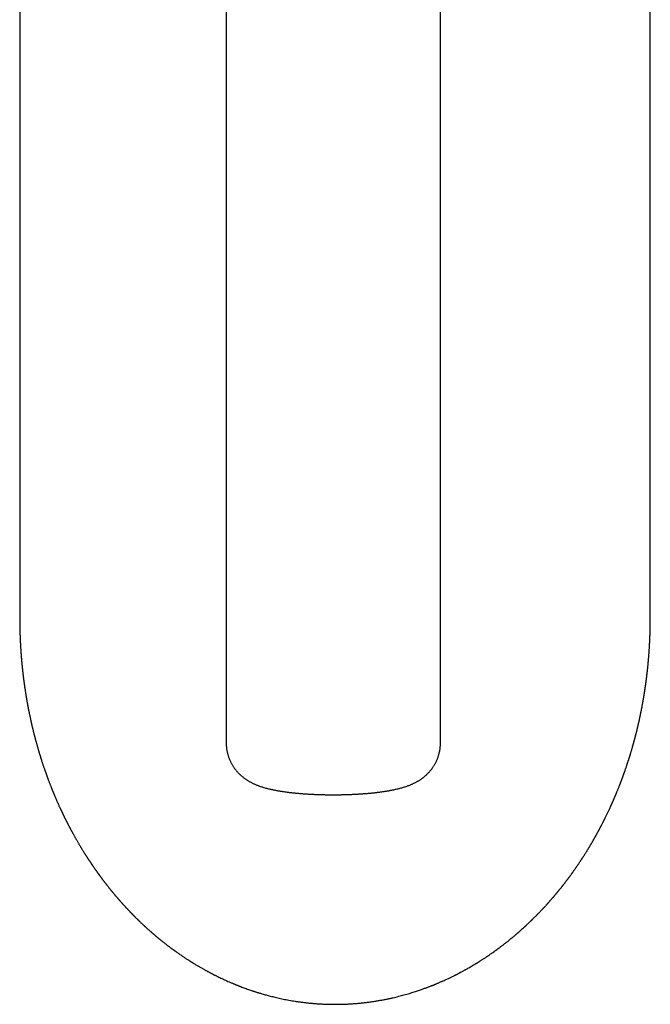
# Model space of a CAD drawing. Header units: millimetres. Extents: x 8 to 536, y 12 to 440.
# Tile 2 of 11: x 267 to 298, y 78 to 126. Entities that reach past the tile are written whole.
import ezdxf

# ---------------------------------------------------------------- set-up
doc = ezdxf.new("R2010")
doc.units = ezdxf.units.MM

msp = doc.modelspace()

# ---------------------------------------------------------------- linework, layer by layer
at = {"color": 7, "linetype": 'Continuous', "lineweight": 30}
for p, q in [((267.09, 147.4), (267.09, 96.782)), ((297.993, 96.782), (297.993, 147.4)), ((277.21, 144.556), (277.21, 90.652)), ((287.71, 90.652), (287.71, 144.556)), ((267.09, 96.782), (267.09, 96.764)), ((297.993, 96.781), (297.993, 96.782))]:
    msp.add_line(p, q, dxfattribs=at)
for points, knots in [([(267.09, 96.764), (267.09, 96.761), (267.09, 96.746), (267.09, 96.723), (267.09, 96.695), (267.09, 96.669), (267.09, 96.643), (267.091, 96.618), (267.091, 96.586), (267.091, 96.548), (267.092, 96.506), (267.092, 96.471), (267.092, 96.441), (267.093, 96.413), (267.093, 96.382), (267.094, 96.349), (267.095, 96.315), (267.095, 96.282), (267.096, 96.251), (267.097, 96.219), (267.097, 96.186), (267.098, 96.152), (267.099, 96.12), (267.1, 96.092), (267.101, 96.065), (267.101, 96.037), (267.102, 96.01), (267.103, 95.979), (267.104, 95.947), (267.106, 95.913), (267.107, 95.88), (267.108, 95.85), (267.109, 95.821), (267.11, 95.792), (267.111, 95.765), (267.113, 95.738), (267.114, 95.713), (267.115, 95.689), (267.116, 95.664), (267.117, 95.637), (267.119, 95.607), (267.121, 95.566), (267.123, 95.518), (267.126, 95.465), (267.129, 95.416), (267.131, 95.37), (267.134, 95.322), (267.138, 95.27), (267.141, 95.214), (267.145, 95.154), (267.149, 95.094), (267.153, 95.044), (267.156, 95.004), (267.158, 94.974), (267.16, 94.944), (267.163, 94.91), (267.166, 94.873), (267.169, 94.834), (267.172, 94.795), (267.176, 94.756), (267.179, 94.72), (267.182, 94.686), (267.185, 94.653), (267.188, 94.619), (267.191, 94.585), (267.194, 94.551), (267.198, 94.515), (267.201, 94.478), (267.205, 94.443), (267.208, 94.409), (267.211, 94.379), (267.214, 94.35), (267.217, 94.322), (267.22, 94.295), (267.223, 94.267), (267.226, 94.236), (267.23, 94.201), (267.234, 94.162), (267.239, 94.12), (267.244, 94.075), (267.249, 94.031), (267.254, 93.988), (267.258, 93.951), (267.262, 93.92), (267.265, 93.894), (267.268, 93.873), (267.27, 93.853), (267.273, 93.831), (267.277, 93.803), (267.281, 93.769), (267.286, 93.728), (267.292, 93.684), (267.298, 93.639), (267.304, 93.596), (267.309, 93.559), (267.314, 93.527), (267.318, 93.498), (267.322, 93.468), (267.326, 93.435), (267.334, 93.385), (267.344, 93.318), (267.356, 93.237), (267.366, 93.172), (267.373, 93.122), (267.379, 93.09), (267.384, 93.058), (267.389, 93.023), (267.395, 92.987), (267.401, 92.951), (267.407, 92.917), (267.412, 92.884), (267.418, 92.853), (267.423, 92.821), (267.429, 92.786), (267.436, 92.747), (267.443, 92.704), (267.451, 92.659), (267.46, 92.612), (267.468, 92.567), (267.476, 92.524), (267.483, 92.487), (267.489, 92.457), (267.493, 92.431), (267.498, 92.407), (267.502, 92.384), (267.507, 92.359), (267.513, 92.33), (267.519, 92.299), (267.525, 92.265), (267.532, 92.23), (267.539, 92.195), (267.546, 92.163), (267.552, 92.13), (267.56, 92.093), (267.569, 92.05), (267.581, 91.994), (267.596, 91.923), (267.613, 91.84), (267.628, 91.772), (267.639, 91.722), (267.646, 91.691), (267.653, 91.663), (267.659, 91.633), (267.667, 91.599), (267.677, 91.558), (267.687, 91.513), (267.698, 91.469), (267.708, 91.426), (267.718, 91.384), (267.728, 91.343), (267.738, 91.298), (267.751, 91.249), (267.764, 91.196), (267.777, 91.141), (267.79, 91.091), (267.801, 91.049), (267.81, 91.015), (267.816, 90.988), (267.822, 90.965), (267.829, 90.942), (267.836, 90.915), (267.844, 90.883), (267.854, 90.846), (267.865, 90.805), (267.876, 90.764), (267.886, 90.725), (267.899, 90.679), (267.914, 90.624), (267.932, 90.559), (267.951, 90.492), (267.971, 90.423), (267.988, 90.364), (268.002, 90.317), (268.012, 90.284), (268.021, 90.254), (268.03, 90.223), (268.04, 90.188), (268.052, 90.148), (268.064, 90.109), (268.076, 90.071), (268.086, 90.037), (268.095, 90.008), (268.103, 89.982), (268.112, 89.954), (268.122, 89.923), (268.132, 89.889), (268.147, 89.841), (268.166, 89.783), (268.188, 89.715), (268.209, 89.65), (268.23, 89.586), (268.252, 89.522), (268.274, 89.456), (268.294, 89.4), (268.309, 89.355), (268.32, 89.323), (268.331, 89.292), (268.341, 89.264), (268.349, 89.239), (268.356, 89.219), (268.363, 89.201), (268.369, 89.183), (268.376, 89.164), (268.384, 89.141), (268.393, 89.117), (268.402, 89.09), (268.412, 89.064), (268.421, 89.038), (268.431, 89.011), (268.441, 88.984), (268.452, 88.953), (268.464, 88.921), (268.477, 88.887), (268.494, 88.841), (268.515, 88.785), (268.54, 88.719), (268.564, 88.656), (268.589, 88.593), (268.613, 88.53), (268.639, 88.464), (268.662, 88.407), (268.681, 88.359), (268.696, 88.323), (268.711, 88.287), (268.725, 88.253), (268.737, 88.223), (268.747, 88.2), (268.754, 88.181), (268.761, 88.165), (268.769, 88.147), (268.777, 88.126), (268.787, 88.102), (268.804, 88.061), (268.827, 88.007), (268.853, 87.947), (268.877, 87.892), (268.901, 87.835), (268.928, 87.774), (268.957, 87.71), (268.985, 87.645), (269.015, 87.58), (269.044, 87.516), (269.068, 87.463), (269.088, 87.421), (269.102, 87.39), (269.117, 87.358), (269.133, 87.325), (269.148, 87.292), (269.164, 87.259), (269.179, 87.227), (269.192, 87.201), (269.201, 87.18), (269.21, 87.163), (269.218, 87.145), (269.229, 87.122), (269.243, 87.094), (269.259, 87.061), (269.276, 87.025), (269.293, 86.992), (269.308, 86.961), (269.322, 86.933), (269.335, 86.907), (269.347, 86.884), (269.357, 86.864), (269.366, 86.846), (269.374, 86.828), (269.384, 86.809), (269.396, 86.785), (269.409, 86.759), (269.423, 86.732), (269.438, 86.703), (269.453, 86.675), (269.466, 86.648), (269.478, 86.626), (269.488, 86.607), (269.496, 86.592), (269.504, 86.577), (269.512, 86.56), (269.522, 86.542), (269.534, 86.519), (269.548, 86.492), (269.565, 86.459), (269.584, 86.424), (269.605, 86.385), (269.624, 86.351), (269.639, 86.322), (269.65, 86.303), (269.659, 86.286), (269.666, 86.272), (269.674, 86.257), (269.683, 86.241), (269.693, 86.223), (269.712, 86.189), (269.738, 86.141), (269.774, 86.077), (269.81, 86.013), (269.846, 85.949), (269.882, 85.886), (269.919, 85.823), (269.952, 85.766), (269.982, 85.715), (270.008, 85.67), (270.035, 85.625), (270.062, 85.58), (270.087, 85.538), (270.113, 85.496), (270.139, 85.453), (270.168, 85.406), (270.196, 85.36), (270.224, 85.316), (270.248, 85.276), (270.269, 85.242), (270.285, 85.217), (270.298, 85.197), (270.311, 85.176), (270.326, 85.153), (270.343, 85.126), (270.361, 85.098), (270.38, 85.069), (270.399, 85.039), (270.419, 85.008), (270.44, 84.976), (270.456, 84.951), (270.468, 84.933), (270.477, 84.919), (270.487, 84.904), (270.499, 84.886), (270.513, 84.865), (270.529, 84.841), (270.546, 84.816), (270.562, 84.792), (270.577, 84.768), (270.592, 84.747), (270.609, 84.721), (270.628, 84.694), (270.648, 84.664), (270.665, 84.639), (270.678, 84.62), (270.687, 84.607), (270.695, 84.596), (270.704, 84.583), (270.715, 84.567), (270.727, 84.548), (270.746, 84.522), (270.769, 84.489), (270.795, 84.451), (270.82, 84.416), (270.842, 84.385), (270.86, 84.359), (270.875, 84.339), (270.887, 84.321), (270.899, 84.305), (270.912, 84.287), (270.928, 84.264), (270.948, 84.237), (270.983, 84.188), (271.02, 84.138), (271.056, 84.089), (271.075, 84.064), (271.091, 84.041), (271.105, 84.023), (271.118, 84.006), (271.13, 83.989), (271.146, 83.968), (271.164, 83.944), (271.185, 83.916), (271.209, 83.885), (271.235, 83.85), (271.262, 83.816), (271.288, 83.782), (271.311, 83.753), (271.328, 83.731), (271.34, 83.715), (271.35, 83.703), (271.36, 83.689), (271.373, 83.674), (271.392, 83.649), (271.419, 83.615), (271.45, 83.576), (271.479, 83.539), (271.506, 83.506), (271.531, 83.475), (271.552, 83.449), (271.569, 83.428), (271.586, 83.407), (271.605, 83.384), (271.629, 83.355), (271.655, 83.323), (271.685, 83.288), (271.716, 83.25), (271.745, 83.216), (271.77, 83.185), (271.79, 83.162), (271.807, 83.143), (271.821, 83.126), (271.835, 83.109), (271.852, 83.09), (271.871, 83.067), (271.891, 83.044), (271.912, 83.02), (271.933, 82.996), (271.954, 82.971), (271.976, 82.946), (271.998, 82.921), (272.019, 82.898), (272.036, 82.878), (272.05, 82.862), (272.062, 82.85), (272.072, 82.838), (272.084, 82.824), (272.099, 82.808), (272.116, 82.789), (272.136, 82.766), (272.159, 82.741), (272.184, 82.713), (272.209, 82.686), (272.234, 82.659), (272.258, 82.633), (272.28, 82.609), (272.297, 82.59), (272.311, 82.575), (272.322, 82.563), (272.334, 82.551), (272.348, 82.536), (272.366, 82.517), (272.386, 82.495), (272.411, 82.469), (272.437, 82.441), (272.466, 82.411), (272.493, 82.382), (272.519, 82.355), (272.54, 82.334), (272.556, 82.318), (272.567, 82.306), (272.577, 82.296), (272.586, 82.287), (272.595, 82.278), (272.604, 82.268), (272.616, 82.256), (272.632, 82.24), (272.652, 82.219), (272.673, 82.198), (272.695, 82.176), (272.716, 82.155), (272.736, 82.135), (272.759, 82.112), (272.785, 82.086), (272.813, 82.058), (272.838, 82.034), (272.859, 82.013), (272.877, 81.995), (272.895, 81.977), (272.915, 81.958), (272.939, 81.936), (272.971, 81.904), (273.01, 81.867), (273.055, 81.824), (273.098, 81.783), (273.132, 81.751), (273.157, 81.728), (273.175, 81.712), (273.194, 81.694), (273.217, 81.672), (273.243, 81.649), (273.269, 81.625), (273.303, 81.594), (273.343, 81.557), (273.389, 81.517), (273.43, 81.48), (273.466, 81.447), (273.499, 81.419), (273.526, 81.395), (273.548, 81.376), (273.564, 81.362), (273.577, 81.35), (273.59, 81.339), (273.607, 81.325), (273.627, 81.307), (273.649, 81.288), (273.672, 81.269), (273.695, 81.249), (273.719, 81.228), (273.744, 81.207), (273.769, 81.186), (273.793, 81.166), (273.814, 81.148), (273.833, 81.133), (273.848, 81.12), (273.86, 81.11), (273.872, 81.1), (273.885, 81.089), (273.901, 81.076), (273.92, 81.061), (273.958, 81.03), (274.012, 80.986), (274.076, 80.934), (274.132, 80.89), (274.183, 80.85), (274.236, 80.808), (274.293, 80.764), (274.345, 80.725), (274.39, 80.691), (274.427, 80.662), (274.465, 80.634), (274.501, 80.607), (274.534, 80.583), (274.562, 80.562), (274.585, 80.545), (274.604, 80.531), (274.618, 80.521), (274.628, 80.514), (274.637, 80.507), (274.648, 80.499), (274.661, 80.489), (274.681, 80.475), (274.705, 80.457), (274.736, 80.435), (274.805, 80.387), (274.909, 80.314), (275.048, 80.218), (275.185, 80.126), (275.287, 80.06), (275.354, 80.017), (275.386, 79.997), (275.415, 79.978), (275.44, 79.962), (275.461, 79.949), (275.479, 79.938), (275.495, 79.928), (275.513, 79.916), (275.535, 79.902), (275.563, 79.885), (275.595, 79.865), (275.639, 79.838), (275.693, 79.806), (275.755, 79.768), (275.817, 79.731), (275.878, 79.695), (275.938, 79.661), (275.996, 79.627), (276.053, 79.595), (276.107, 79.565), (276.158, 79.536), (276.206, 79.51), (276.254, 79.484), (276.301, 79.458), (276.347, 79.434), (276.391, 79.41), (276.431, 79.389), (276.465, 79.371), (276.491, 79.357), (276.515, 79.345), (276.537, 79.333), (276.563, 79.32), (276.593, 79.305), (276.626, 79.288), (276.663, 79.269), (276.705, 79.248), (276.75, 79.226), (276.814, 79.194), (276.896, 79.155), (276.993, 79.108), (277.087, 79.065), (277.187, 79.019), (277.297, 78.97), (277.42, 78.916), (277.517, 78.875), (277.582, 78.848), (277.613, 78.835), (277.638, 78.825), (277.658, 78.817), (277.671, 78.811), (277.682, 78.807), (277.694, 78.802), (277.71, 78.796), (277.731, 78.787), (277.76, 78.775), (277.793, 78.762), (277.832, 78.747), (277.875, 78.73), (277.941, 78.705), (278.025, 78.673), (278.133, 78.633), (278.24, 78.594), (278.347, 78.557), (278.435, 78.527), (278.506, 78.503), (278.56, 78.485), (278.614, 78.468), (278.672, 78.449), (278.737, 78.429), (278.809, 78.407), (278.888, 78.383), (278.975, 78.357), (279.067, 78.33), (279.164, 78.303), (279.265, 78.276), (279.374, 78.248), (279.489, 78.219), (279.611, 78.189), (279.74, 78.159), (279.873, 78.13), (280.008, 78.101), (280.145, 78.074), (280.288, 78.047), (280.438, 78.021), (280.593, 77.996), (280.755, 77.972), (280.923, 77.949), (281.096, 77.927), (281.277, 77.908), (281.463, 77.891), (281.655, 77.875), (281.849, 77.863), (282.045, 77.854), (282.243, 77.848), (282.409, 77.845), (282.509, 77.845), (282.541, 77.845)], [0, 0, 0, 0, 0.000331, 0.001495, 0.002556, 0.003574, 0.004574, 0.005556, 0.00652, 0.008244, 0.009871, 0.011299, 0.01232, 0.013336, 0.014457, 0.015853, 0.017136, 0.018408, 0.019604, 0.020727, 0.022113, 0.023422, 0.024624, 0.025706, 0.026735, 0.027739, 0.028841, 0.029934, 0.031229, 0.032578, 0.033832, 0.034993, 0.036098, 0.037154, 0.03827, 0.039296, 0.040234, 0.041158, 0.042094, 0.043073, 0.044225, 0.045565, 0.047784, 0.049813, 0.051686, 0.053389, 0.055181, 0.057188, 0.059404, 0.061712, 0.064074, 0.066301, 0.067546, 0.068669, 0.069785, 0.071095, 0.072579, 0.074077, 0.075562, 0.077156, 0.078562, 0.079768, 0.081035, 0.082441, 0.083689, 0.085002, 0.086387, 0.087846, 0.089267, 0.090504, 0.09174, 0.092852, 0.093874, 0.094964, 0.095999, 0.097156, 0.098507, 0.100056, 0.101732, 0.103418, 0.10526, 0.106902, 0.108344, 0.109618, 0.11053, 0.111348, 0.112073, 0.112876, 0.113865, 0.115352, 0.116938, 0.118646, 0.120474, 0.122198, 0.123634, 0.124843, 0.125953, 0.127016, 0.128292, 0.129801, 0.132955, 0.136099, 0.139302, 0.140618, 0.141858, 0.143091, 0.144445, 0.145921, 0.147358, 0.148665, 0.149963, 0.15116, 0.152355, 0.153724, 0.15525, 0.156961, 0.158761, 0.160614, 0.162404, 0.164115, 0.165666, 0.166754, 0.16775, 0.168676, 0.169539, 0.1705, 0.171639, 0.172928, 0.174268, 0.17565, 0.177062, 0.178344, 0.179441, 0.180997, 0.182695, 0.184529, 0.187727, 0.191074, 0.194363, 0.195803, 0.197006, 0.198046, 0.199204, 0.200508, 0.202166, 0.204038, 0.205856, 0.207527, 0.209153, 0.21077, 0.212524, 0.214442, 0.216683, 0.21891, 0.220929, 0.222721, 0.223952, 0.225015, 0.225912, 0.226753, 0.227818, 0.229102, 0.230599, 0.232305, 0.233983, 0.235509, 0.236978, 0.239578, 0.242146, 0.2448, 0.247642, 0.250469, 0.252008, 0.253352, 0.254454, 0.255641, 0.257091, 0.258714, 0.260392, 0.261904, 0.263321, 0.264468, 0.265413, 0.266513, 0.26782, 0.26924, 0.270649, 0.273564, 0.276351, 0.278998, 0.281532, 0.284123, 0.286829, 0.289686, 0.290993, 0.292315, 0.293627, 0.294791, 0.295787, 0.296614, 0.297287, 0.297989, 0.29879, 0.299701, 0.300798, 0.301802, 0.30293, 0.30404, 0.305022, 0.306227, 0.307453, 0.308771, 0.310181, 0.311614, 0.314459, 0.31716, 0.319769, 0.322337, 0.324935, 0.327611, 0.330517, 0.332057, 0.333586, 0.335104, 0.336559, 0.337804, 0.338832, 0.339488, 0.340117, 0.340866, 0.341738, 0.342733, 0.343857, 0.346886, 0.349488, 0.351394, 0.353915, 0.356543, 0.359127, 0.362014, 0.364745, 0.367408, 0.370141, 0.371428, 0.372754, 0.374119, 0.375509, 0.376909, 0.378319, 0.379725, 0.380967, 0.381718, 0.382376, 0.383136, 0.384078, 0.385203, 0.386796, 0.388309, 0.389739, 0.391053, 0.392288, 0.393414, 0.394403, 0.395255, 0.395971, 0.396682, 0.397518, 0.398532, 0.399677, 0.400863, 0.40209, 0.403356, 0.404545, 0.405536, 0.406315, 0.406909, 0.40754, 0.408258, 0.409064, 0.409957, 0.411206, 0.4126, 0.414139, 0.415824, 0.417637, 0.41866, 0.419523, 0.420225, 0.4208, 0.421427, 0.422133, 0.422918, 0.423777, 0.426511, 0.429204, 0.432173, 0.43497, 0.437682, 0.440452, 0.443323, 0.445259, 0.447239, 0.449263, 0.451287, 0.453163, 0.454884, 0.456853, 0.458971, 0.46121, 0.463039, 0.464907, 0.466563, 0.467516, 0.468356, 0.46927, 0.470324, 0.471518, 0.472839, 0.474155, 0.475431, 0.476943, 0.47839, 0.479678, 0.480343, 0.480937, 0.481565, 0.482356, 0.483333, 0.484478, 0.485644, 0.486754, 0.487808, 0.488807, 0.489749, 0.491264, 0.492605, 0.493768, 0.494754, 0.4952, 0.495655, 0.496246, 0.496978, 0.497851, 0.498823, 0.500634, 0.502368, 0.504026, 0.505593, 0.506679, 0.507619, 0.508413, 0.509076, 0.509892, 0.51096, 0.512262, 0.513613, 0.517862, 0.51923, 0.520461, 0.521512, 0.522383, 0.523078, 0.523833, 0.524801, 0.525977, 0.527243, 0.528805, 0.530425, 0.532103, 0.533767, 0.535172, 0.536298, 0.536898, 0.537425, 0.538058, 0.538815, 0.539696, 0.54162, 0.543701, 0.545282, 0.546938, 0.548452, 0.549703, 0.550692, 0.551577, 0.552685, 0.554111, 0.555709, 0.557416, 0.559232, 0.561147, 0.56252, 0.563675, 0.564611, 0.565331, 0.566089, 0.567066, 0.568257, 0.569381, 0.57054, 0.571733, 0.572962, 0.574225, 0.575506, 0.576661, 0.577659, 0.57842, 0.579054, 0.579584, 0.580224, 0.581027, 0.581993, 0.583074, 0.584454, 0.585833, 0.587212, 0.58859, 0.589946, 0.591147, 0.592167, 0.592843, 0.593407, 0.593976, 0.59474, 0.595704, 0.59686, 0.598049, 0.599656, 0.601195, 0.602666, 0.604069, 0.605347, 0.605989, 0.606576, 0.607109, 0.607588, 0.608013, 0.608454, 0.609046, 0.609922, 0.611004, 0.612199, 0.61334, 0.614425, 0.615453, 0.616425, 0.61806, 0.619509, 0.620815, 0.621868, 0.622815, 0.623662, 0.624637, 0.625845, 0.627284, 0.629604, 0.631872, 0.634085, 0.636151, 0.637019, 0.637853, 0.638801, 0.639941, 0.641269, 0.642615, 0.643911, 0.646334, 0.648554, 0.650572, 0.652382, 0.653952, 0.655276, 0.656355, 0.657189, 0.6576, 0.658211, 0.659028, 0.660047, 0.661138, 0.662227, 0.663316, 0.664512, 0.665707, 0.666902, 0.668056, 0.669069, 0.669944, 0.670667, 0.671239, 0.671731, 0.672347, 0.673096, 0.67398, 0.674998, 0.678379, 0.681647, 0.683912, 0.68619, 0.688631, 0.691243, 0.694026, 0.695658, 0.697344, 0.699083, 0.700776, 0.702258, 0.703505, 0.704546, 0.70538, 0.706008, 0.706362, 0.706722, 0.707211, 0.707829, 0.708576, 0.709749, 0.711144, 0.712675, 0.718777, 0.724843, 0.730805, 0.736507, 0.737898, 0.739271, 0.740524, 0.741596, 0.742488, 0.743199, 0.743764, 0.744519, 0.745473, 0.746627, 0.747981, 0.749534, 0.752075, 0.754704, 0.757271, 0.759775, 0.762217, 0.764596, 0.766912, 0.769166, 0.771142, 0.773084, 0.774993, 0.776867, 0.778707, 0.780513, 0.782224, 0.783456, 0.78451, 0.785384, 0.786215, 0.787227, 0.788424, 0.789722, 0.791185, 0.792813, 0.794603, 0.796428, 0.800377, 0.804151, 0.807751, 0.811177, 0.81567, 0.820346, 0.825209, 0.826592, 0.827756, 0.828697, 0.829416, 0.829912, 0.830247, 0.83066, 0.831173, 0.832043, 0.833102, 0.834353, 0.835793, 0.837424, 0.83915, 0.84308, 0.846816, 0.851008, 0.854924, 0.858563, 0.860613, 0.862564, 0.864435, 0.8665, 0.868842, 0.871414, 0.874255, 0.877364, 0.880743, 0.88411, 0.887708, 0.891537, 0.895597, 0.899889, 0.904412, 0.909166, 0.913727, 0.918483, 0.923433, 0.928578, 0.933917, 0.939451, 0.945179, 0.951102, 0.957219, 0.96353, 0.970035, 0.976735, 0.983229, 0.989895, 0.996732, 1, 1, 1, 1]), ([(282.541, 77.845), (282.576, 77.845), (282.679, 77.845), (282.849, 77.848), (283.051, 77.854), (283.249, 77.864), (283.442, 77.877), (283.636, 77.892), (283.832, 77.911), (284.028, 77.932), (284.218, 77.956), (284.402, 77.982), (284.58, 78.01), (284.753, 78.04), (284.92, 78.071), (285.08, 78.102), (285.236, 78.135), (285.384, 78.168), (285.526, 78.202), (285.661, 78.235), (285.792, 78.269), (285.922, 78.304), (286.053, 78.341), (286.184, 78.379), (286.307, 78.417), (286.424, 78.453), (286.533, 78.489), (286.635, 78.522), (286.729, 78.555), (286.817, 78.586), (286.897, 78.614), (286.968, 78.64), (287.032, 78.664), (287.091, 78.686), (287.144, 78.706), (287.194, 78.725), (287.24, 78.743), (287.282, 78.76), (287.318, 78.774), (287.344, 78.784), (287.361, 78.791), (287.374, 78.796), (287.389, 78.802), (287.408, 78.81), (287.432, 78.82), (287.461, 78.832), (287.497, 78.847), (287.541, 78.865), (287.595, 78.888), (287.654, 78.913), (287.718, 78.941), (287.782, 78.969), (287.854, 79.001), (287.934, 79.037), (288.019, 79.076), (288.097, 79.113), (288.169, 79.147), (288.235, 79.178), (288.298, 79.209), (288.348, 79.234), (288.387, 79.253), (288.413, 79.267), (288.44, 79.28), (288.466, 79.293), (288.491, 79.306), (288.515, 79.318), (288.536, 79.329), (288.553, 79.338), (288.565, 79.344), (288.574, 79.349), (288.582, 79.353), (288.592, 79.358), (288.604, 79.364), (288.623, 79.374), (288.65, 79.388), (288.686, 79.407), (288.726, 79.429), (288.769, 79.451), (288.812, 79.475), (288.859, 79.501), (288.909, 79.528), (288.96, 79.556), (289.023, 79.592), (289.099, 79.635), (289.189, 79.687), (289.261, 79.729), (289.316, 79.762), (289.353, 79.784), (289.389, 79.806), (289.426, 79.828), (289.46, 79.849), (289.491, 79.867), (289.516, 79.883), (289.535, 79.895), (289.549, 79.904), (289.562, 79.912), (289.576, 79.92), (289.593, 79.931), (289.613, 79.944), (289.643, 79.962), (289.683, 79.988), (289.731, 80.019), (289.78, 80.05), (289.829, 80.082), (289.878, 80.114), (289.926, 80.145), (289.973, 80.177), (290.055, 80.232), (290.17, 80.311), (290.28, 80.388), (290.349, 80.437), (290.377, 80.458), (290.401, 80.475), (290.422, 80.49), (290.438, 80.501), (290.45, 80.51), (290.462, 80.519), (290.475, 80.528), (290.492, 80.541), (290.513, 80.556), (290.537, 80.574), (290.565, 80.595), (290.609, 80.627), (290.665, 80.669), (290.73, 80.719), (290.789, 80.764), (290.842, 80.805), (290.891, 80.843), (290.936, 80.878), (290.979, 80.912), (291.019, 80.945), (291.058, 80.976), (291.095, 81.006), (291.131, 81.035), (291.164, 81.062), (291.193, 81.086), (291.221, 81.109), (291.25, 81.133), (291.282, 81.159), (291.318, 81.19), (291.36, 81.225), (291.396, 81.256), (291.427, 81.282), (291.449, 81.301), (291.469, 81.319), (291.486, 81.333), (291.5, 81.345), (291.513, 81.356), (291.528, 81.37), (291.548, 81.387), (291.573, 81.409), (291.603, 81.435), (291.636, 81.465), (291.669, 81.494), (291.702, 81.523), (291.734, 81.552), (291.76, 81.576), (291.78, 81.594), (291.793, 81.605), (291.802, 81.614), (291.811, 81.622), (291.82, 81.63), (291.83, 81.639), (291.845, 81.653), (291.867, 81.673), (291.896, 81.7), (291.929, 81.731), (291.966, 81.766), (292.006, 81.803), (292.044, 81.839), (292.08, 81.873), (292.111, 81.903), (292.141, 81.932), (292.169, 81.959), (292.194, 81.984), (292.218, 82.007), (292.245, 82.034), (292.275, 82.063), (292.308, 82.096), (292.342, 82.13), (292.377, 82.165), (292.408, 82.196), (292.435, 82.223), (292.455, 82.244), (292.475, 82.264), (292.494, 82.284), (292.517, 82.308), (292.545, 82.336), (292.577, 82.37), (292.612, 82.406), (292.649, 82.445), (292.682, 82.48), (292.709, 82.508), (292.727, 82.528), (292.742, 82.544), (292.754, 82.556), (292.764, 82.567), (292.778, 82.582), (292.797, 82.603), (292.822, 82.629), (292.851, 82.661), (292.879, 82.692), (292.904, 82.719), (292.925, 82.743), (292.947, 82.767), (292.967, 82.789), (292.984, 82.808), (292.999, 82.824), (293.012, 82.839), (293.025, 82.854), (293.041, 82.872), (293.058, 82.891), (293.08, 82.916), (293.107, 82.946), (293.138, 82.982), (293.166, 83.014), (293.189, 83.041), (293.207, 83.062), (293.223, 83.081), (293.237, 83.097), (293.248, 83.109), (293.258, 83.121), (293.27, 83.136), (293.285, 83.153), (293.302, 83.173), (293.32, 83.194), (293.338, 83.215), (293.357, 83.238), (293.377, 83.263), (293.399, 83.288), (293.421, 83.315), (293.443, 83.342), (293.463, 83.366), (293.478, 83.385), (293.489, 83.398), (293.498, 83.409), (293.507, 83.419), (293.516, 83.431), (293.526, 83.443), (293.537, 83.457), (293.554, 83.477), (293.576, 83.504), (293.604, 83.539), (293.63, 83.572), (293.653, 83.601), (293.672, 83.625), (293.691, 83.649), (293.707, 83.669), (293.72, 83.686), (293.729, 83.698), (293.737, 83.708), (293.746, 83.719), (293.755, 83.73), (293.765, 83.743), (293.776, 83.757), (293.792, 83.778), (293.815, 83.808), (293.844, 83.846), (293.876, 83.888), (293.905, 83.926), (293.927, 83.955), (293.942, 83.974), (293.953, 83.989), (293.962, 84.001), (293.97, 84.012), (293.98, 84.026), (293.994, 84.045), (294.012, 84.068), (294.032, 84.095), (294.054, 84.126), (294.08, 84.162), (294.104, 84.194), (294.125, 84.223), (294.141, 84.245), (294.156, 84.265), (294.168, 84.282), (294.179, 84.298), (294.19, 84.312), (294.201, 84.329), (294.217, 84.351), (294.239, 84.382), (294.265, 84.419), (294.293, 84.458), (294.319, 84.495), (294.341, 84.527), (294.359, 84.554), (294.375, 84.577), (294.392, 84.601), (294.412, 84.63), (294.435, 84.664), (294.461, 84.702), (294.487, 84.741), (294.515, 84.782), (294.541, 84.821), (294.563, 84.855), (294.581, 84.882), (294.596, 84.905), (294.612, 84.929), (294.63, 84.957), (294.65, 84.987), (294.67, 85.018), (294.7, 85.064), (294.739, 85.125), (294.786, 85.198), (294.831, 85.27), (294.875, 85.342), (294.921, 85.416), (294.968, 85.493), (295.006, 85.556), (295.034, 85.602), (295.049, 85.627), (295.062, 85.65), (295.075, 85.671), (295.089, 85.695), (295.108, 85.727), (295.13, 85.764), (295.151, 85.8), (295.17, 85.833), (295.186, 85.861), (295.202, 85.888), (295.215, 85.912), (295.227, 85.932), (295.236, 85.948), (295.245, 85.964), (295.255, 85.982), (295.267, 86.003), (295.281, 86.027), (295.295, 86.053), (295.309, 86.078), (295.323, 86.103), (295.336, 86.126), (295.351, 86.153), (295.367, 86.183), (295.385, 86.214), (295.399, 86.24), (295.41, 86.26), (295.419, 86.277), (295.43, 86.297), (295.442, 86.319), (295.456, 86.344), (295.469, 86.369), (295.482, 86.393), (295.495, 86.419), (295.51, 86.445), (295.524, 86.471), (295.535, 86.494), (295.545, 86.512), (295.555, 86.53), (295.565, 86.549), (295.577, 86.573), (295.591, 86.6), (295.608, 86.632), (295.625, 86.666), (295.644, 86.701), (295.661, 86.735), (295.676, 86.766), (295.69, 86.792), (295.701, 86.815), (295.711, 86.834), (295.72, 86.852), (295.73, 86.872), (295.742, 86.896), (295.756, 86.924), (295.771, 86.953), (295.791, 86.995), (295.818, 87.049), (295.849, 87.113), (295.879, 87.176), (295.91, 87.24), (295.941, 87.306), (295.973, 87.375), (296.007, 87.447), (296.033, 87.504), (296.051, 87.543), (296.06, 87.564), (296.068, 87.582), (296.076, 87.599), (296.084, 87.617), (296.094, 87.638), (296.105, 87.663), (296.117, 87.69), (296.131, 87.721), (296.146, 87.754), (296.161, 87.79), (296.176, 87.823), (296.189, 87.854), (296.201, 87.881), (296.211, 87.904), (296.22, 87.924), (296.228, 87.944), (296.238, 87.966), (296.248, 87.989), (296.257, 88.012), (296.266, 88.033), (296.276, 88.057), (296.287, 88.082), (296.298, 88.108), (296.308, 88.131), (296.316, 88.151), (296.323, 88.168), (296.33, 88.184), (296.336, 88.2), (296.344, 88.218), (296.352, 88.238), (296.366, 88.272), (296.385, 88.319), (296.41, 88.38), (296.435, 88.444), (296.461, 88.509), (296.481, 88.561), (296.497, 88.601), (296.508, 88.629), (296.52, 88.659), (296.532, 88.693), (296.546, 88.729), (296.561, 88.767), (296.574, 88.802), (296.586, 88.835), (296.597, 88.864), (296.607, 88.89), (296.616, 88.913), (296.623, 88.933), (296.63, 88.952), (296.637, 88.971), (296.646, 88.996), (296.656, 89.024), (296.668, 89.055), (296.679, 89.088), (296.691, 89.121), (296.703, 89.153), (296.713, 89.182), (296.722, 89.208), (296.732, 89.234), (296.747, 89.278), (296.768, 89.338), (296.794, 89.412), (296.818, 89.484), (296.839, 89.547), (296.858, 89.602), (296.874, 89.652), (296.891, 89.705), (296.907, 89.754), (296.921, 89.797), (296.933, 89.833), (296.944, 89.868), (296.954, 89.901), (296.964, 89.932), (296.972, 89.958), (296.979, 89.981), (296.986, 90.004), (296.994, 90.027), (297.003, 90.059), (297.015, 90.097), (297.028, 90.141), (297.043, 90.188), (297.058, 90.238), (297.074, 90.292), (297.09, 90.347), (297.106, 90.403), (297.12, 90.452), (297.132, 90.494), (297.142, 90.529), (297.152, 90.563), (297.161, 90.597), (297.17, 90.629), (297.178, 90.658), (297.185, 90.684), (297.192, 90.71), (297.2, 90.738), (297.209, 90.77), (297.218, 90.805), (297.227, 90.838), (297.235, 90.869), (297.242, 90.894), (297.248, 90.917), (297.253, 90.937), (297.257, 90.954), (297.262, 90.973), (297.268, 90.995), (297.275, 91.022), (297.283, 91.052), (297.291, 91.086), (297.301, 91.123), (297.311, 91.161), (297.32, 91.199), (297.329, 91.235), (297.337, 91.268), (297.345, 91.3), (297.352, 91.331), (297.359, 91.359), (297.365, 91.383), (297.37, 91.406), (297.376, 91.429), (297.382, 91.455), (297.389, 91.485), (297.397, 91.517), (297.405, 91.553), (297.413, 91.589), (297.421, 91.623), (297.427, 91.651), (297.433, 91.675), (297.438, 91.697), (297.443, 91.719), (297.449, 91.747), (297.456, 91.781), (297.465, 91.822), (297.475, 91.867), (297.485, 91.912), (297.494, 91.957), (297.503, 91.997), (297.51, 92.033), (297.517, 92.065), (297.523, 92.093), (297.528, 92.119), (297.533, 92.145), (297.539, 92.174), (297.546, 92.208), (297.554, 92.246), (297.561, 92.284), (297.569, 92.322), (297.576, 92.358), (297.583, 92.395), (297.59, 92.434), (297.598, 92.474), (297.605, 92.515), (297.613, 92.557), (297.621, 92.6), (297.628, 92.642), (297.635, 92.68), (297.641, 92.714), (297.646, 92.744), (297.651, 92.771), (297.656, 92.797), (297.661, 92.826), (297.666, 92.858), (297.672, 92.892), (297.678, 92.927), (297.684, 92.965), (297.69, 93.004), (297.696, 93.042), (297.702, 93.077), (297.707, 93.11), (297.712, 93.142), (297.717, 93.171), (297.721, 93.197), (297.725, 93.221), (297.728, 93.245), (297.732, 93.272), (297.737, 93.306), (297.743, 93.344), (297.749, 93.386), (297.758, 93.444), (297.768, 93.518), (297.781, 93.609), (297.79, 93.681), (297.797, 93.735), (297.802, 93.769), (297.806, 93.802), (297.81, 93.831), (297.813, 93.857), (297.816, 93.882), (297.819, 93.909), (297.823, 93.938), (297.827, 93.971), (297.831, 94.007), (297.835, 94.043), (297.839, 94.078), (297.843, 94.111), (297.846, 94.142), (297.85, 94.171), (297.853, 94.197), (297.855, 94.221), (297.858, 94.243), (297.86, 94.267), (297.863, 94.293), (297.866, 94.322), (297.87, 94.356), (297.874, 94.396), (297.878, 94.444), (297.883, 94.493), (297.888, 94.541), (297.892, 94.584), (297.895, 94.623), (297.899, 94.662), (297.902, 94.701), (297.906, 94.744), (297.91, 94.789), (297.914, 94.836), (297.918, 94.882), (297.921, 94.927), (297.924, 94.967), (297.927, 95.004), (297.929, 95.037), (297.932, 95.072), (297.935, 95.11), (297.938, 95.153), (297.941, 95.203), (297.944, 95.256), (297.948, 95.31), (297.951, 95.36), (297.953, 95.404), (297.956, 95.442), (297.958, 95.478), (297.96, 95.517), (297.962, 95.558), (297.964, 95.599), (297.966, 95.643), (297.968, 95.69), (297.97, 95.739), (297.972, 95.784), (297.974, 95.822), (297.975, 95.855), (297.976, 95.887), (297.978, 95.921), (297.979, 95.954), (297.98, 95.985), (297.981, 96.018), (297.982, 96.054), (297.983, 96.093), (297.984, 96.131), (297.985, 96.171), (297.986, 96.217), (297.988, 96.271), (297.989, 96.328), (297.99, 96.387), (297.991, 96.445), (297.991, 96.494), (297.992, 96.533), (297.992, 96.558), (297.992, 96.583), (297.992, 96.61), (297.993, 96.639), (297.993, 96.669), (297.993, 96.698), (297.993, 96.727), (297.993, 96.754), (297.993, 96.773), (297.993, 96.781)], [0, 0, 0, 0, 0.003452, 0.010414, 0.017228, 0.023894, 0.030411, 0.03678, 0.043613, 0.050266, 0.056738, 0.06303, 0.06914, 0.075069, 0.080817, 0.086385, 0.091771, 0.096977, 0.101914, 0.106677, 0.111265, 0.11568, 0.12057, 0.125228, 0.129653, 0.133845, 0.137805, 0.141469, 0.144909, 0.148126, 0.15112, 0.15365, 0.155998, 0.158163, 0.160145, 0.161946, 0.163725, 0.165281, 0.166614, 0.167724, 0.16815, 0.168581, 0.16915, 0.169862, 0.170735, 0.171805, 0.173075, 0.17481, 0.176817, 0.179096, 0.181586, 0.184018, 0.186361, 0.189862, 0.193143, 0.196203, 0.198919, 0.201444, 0.203888, 0.20628, 0.207337, 0.208384, 0.20942, 0.210445, 0.211461, 0.212448, 0.21328, 0.213932, 0.214403, 0.214705, 0.215016, 0.215406, 0.215873, 0.216417, 0.217618, 0.219079, 0.220802, 0.222388, 0.224145, 0.22606, 0.228055, 0.230117, 0.232247, 0.23573, 0.239381, 0.243198, 0.244672, 0.24617, 0.247691, 0.249236, 0.250731, 0.251998, 0.25303, 0.253826, 0.254408, 0.25486, 0.255437, 0.256148, 0.256992, 0.257969, 0.259935, 0.262023, 0.264104, 0.266177, 0.268243, 0.270301, 0.272351, 0.274395, 0.280852, 0.28738, 0.288773, 0.290021, 0.291093, 0.291989, 0.29271, 0.293255, 0.293663, 0.294245, 0.295001, 0.295931, 0.297034, 0.298311, 0.299674, 0.302899, 0.305856, 0.308547, 0.31097, 0.313127, 0.315227, 0.317182, 0.319066, 0.320878, 0.322618, 0.324285, 0.325834, 0.327259, 0.328435, 0.329777, 0.331286, 0.333001, 0.334974, 0.337204, 0.338266, 0.339373, 0.340373, 0.341197, 0.341845, 0.34232, 0.343081, 0.344038, 0.345192, 0.346742, 0.348407, 0.350041, 0.351642, 0.35321, 0.354712, 0.355531, 0.35616, 0.3566, 0.356976, 0.357414, 0.357914, 0.358477, 0.359712, 0.361169, 0.362846, 0.364703, 0.366723, 0.368907, 0.37047, 0.372107, 0.373691, 0.375093, 0.376354, 0.377594, 0.378821, 0.380518, 0.382235, 0.384007, 0.385834, 0.38765, 0.388908, 0.390004, 0.390957, 0.391966, 0.393083, 0.394659, 0.396382, 0.398245, 0.400246, 0.402352, 0.403561, 0.404562, 0.405356, 0.405942, 0.406462, 0.407082, 0.408198, 0.409539, 0.41114, 0.413023, 0.414122, 0.415297, 0.41655, 0.417737, 0.418695, 0.419426, 0.420125, 0.420869, 0.421731, 0.422713, 0.423814, 0.425416, 0.427186, 0.429124, 0.430157, 0.43122, 0.432164, 0.432942, 0.433556, 0.434012, 0.43475, 0.435626, 0.436642, 0.437617, 0.438681, 0.439805, 0.440987, 0.442229, 0.443528, 0.444886, 0.446169, 0.446983, 0.447626, 0.448106, 0.448585, 0.449125, 0.449727, 0.450391, 0.451116, 0.452655, 0.454344, 0.456168, 0.457306, 0.458492, 0.459693, 0.46071, 0.461435, 0.461987, 0.46244, 0.462943, 0.463502, 0.464115, 0.464783, 0.465505, 0.467111, 0.468917, 0.470924, 0.473132, 0.474231, 0.475126, 0.475816, 0.476316, 0.476808, 0.477347, 0.47832, 0.479417, 0.48066, 0.482108, 0.483765, 0.485631, 0.4867, 0.487775, 0.488712, 0.489505, 0.490152, 0.490832, 0.491571, 0.492403, 0.494022, 0.495758, 0.497576, 0.499469, 0.500849, 0.502054, 0.503084, 0.504027, 0.505413, 0.507021, 0.508765, 0.510542, 0.512438, 0.514321, 0.515957, 0.517021, 0.51798, 0.519076, 0.520335, 0.521746, 0.523169, 0.524556, 0.528029, 0.531339, 0.534519, 0.537679, 0.540969, 0.54441, 0.548087, 0.549348, 0.550476, 0.551472, 0.552343, 0.553287, 0.554749, 0.556468, 0.558256, 0.559547, 0.560797, 0.562005, 0.563129, 0.563916, 0.564618, 0.565261, 0.566057, 0.566968, 0.568048, 0.569218, 0.570335, 0.571395, 0.572399, 0.573346, 0.574935, 0.576329, 0.57752, 0.578281, 0.578938, 0.579755, 0.580849, 0.581899, 0.582988, 0.58404, 0.585054, 0.586314, 0.587484, 0.588463, 0.58924, 0.589918, 0.590739, 0.591711, 0.592956, 0.594351, 0.595812, 0.597334, 0.598918, 0.600155, 0.601317, 0.602293, 0.603082, 0.603783, 0.604594, 0.605696, 0.606931, 0.608172, 0.609406, 0.612304, 0.615056, 0.617662, 0.620373, 0.623141, 0.626062, 0.629158, 0.632318, 0.633284, 0.63415, 0.634914, 0.635578, 0.63631, 0.637202, 0.638265, 0.63945, 0.640604, 0.642181, 0.643672, 0.645079, 0.646381, 0.647516, 0.648481, 0.649276, 0.650041, 0.650981, 0.652098, 0.652927, 0.653835, 0.654821, 0.655885, 0.657004, 0.658004, 0.658841, 0.659526, 0.66012, 0.660789, 0.661543, 0.66238, 0.663284, 0.665761, 0.668207, 0.670998, 0.673644, 0.676295, 0.677448, 0.678617, 0.679815, 0.681189, 0.682774, 0.684363, 0.685795, 0.687189, 0.688394, 0.689453, 0.690398, 0.69123, 0.691894, 0.692679, 0.693686, 0.694904, 0.696192, 0.69751, 0.698857, 0.70029, 0.701471, 0.702416, 0.703455, 0.704695, 0.7078, 0.710867, 0.713787, 0.716566, 0.718556, 0.72058, 0.72267, 0.724993, 0.726499, 0.727961, 0.72938, 0.730751, 0.731992, 0.733074, 0.733998, 0.734808, 0.735763, 0.736898, 0.73858, 0.740447, 0.7422, 0.744319, 0.74649, 0.748723, 0.750945, 0.753275, 0.75465, 0.756048, 0.757428, 0.758788, 0.760118, 0.761299, 0.762292, 0.763258, 0.764386, 0.765675, 0.767088, 0.768612, 0.76967, 0.770731, 0.771662, 0.772454, 0.773107, 0.773718, 0.774702, 0.775749, 0.776935, 0.778299, 0.77981, 0.781362, 0.782946, 0.784325, 0.785655, 0.786934, 0.788164, 0.789286, 0.790257, 0.79109, 0.791976, 0.79303, 0.79421, 0.795504, 0.796908, 0.798423, 0.799871, 0.800918, 0.801792, 0.802637, 0.803527, 0.804484, 0.805926, 0.80759, 0.809354, 0.811234, 0.813004, 0.814596, 0.816009, 0.817266, 0.818388, 0.819375, 0.820306, 0.821457, 0.822817, 0.824307, 0.825912, 0.827409, 0.828761, 0.8302, 0.831743, 0.833349, 0.834942, 0.83655, 0.838301, 0.839981, 0.841481, 0.842803, 0.843978, 0.845022, 0.845979, 0.847104, 0.848372, 0.849701, 0.851085, 0.852524, 0.854179, 0.855656, 0.856976, 0.858336, 0.859555, 0.86071, 0.861706, 0.862575, 0.863501, 0.864517, 0.86585, 0.867376, 0.869068, 0.870674, 0.874199, 0.877735, 0.88127, 0.882656, 0.884009, 0.885305, 0.886441, 0.887409, 0.888355, 0.889369, 0.890484, 0.891817, 0.8932, 0.894653, 0.896013, 0.897283, 0.898492, 0.899644, 0.900677, 0.901518, 0.902348, 0.903265, 0.904278, 0.905387, 0.906682, 0.908231, 0.910034, 0.912154, 0.913959, 0.915605, 0.91714, 0.918527, 0.920068, 0.92171, 0.923495, 0.925276, 0.927189, 0.928822, 0.9304, 0.93182, 0.933104, 0.934296, 0.935814, 0.937454, 0.939362, 0.941517, 0.943601, 0.94555, 0.947336, 0.948648, 0.94996, 0.951489, 0.953122, 0.954691, 0.95625, 0.958208, 0.960109, 0.961851, 0.963376, 0.964452, 0.965696, 0.967056, 0.968328, 0.969489, 0.970642, 0.972135, 0.973672, 0.97512, 0.97646, 0.978269, 0.980389, 0.982703, 0.984821, 0.987114, 0.989371, 0.990473, 0.991457, 0.992334, 0.99336, 0.994626, 0.995789, 0.99699, 0.998089, 0.999089, 1, 1, 1, 1]), ([(277.21, 90.652), (277.21, 90.637), (277.21, 90.601), (277.213, 90.543), (277.217, 90.48), (277.223, 90.418), (277.231, 90.355), (277.241, 90.293), (277.253, 90.231), (277.266, 90.169), (277.282, 90.108), (277.299, 90.047), (277.318, 89.987), (277.339, 89.928), (277.362, 89.869), (277.386, 89.811), (277.412, 89.754), (277.44, 89.698), (277.469, 89.642), (277.5, 89.588), (277.533, 89.534), (277.567, 89.482), (277.602, 89.43), (277.639, 89.38), (277.677, 89.331), (277.716, 89.284), (277.757, 89.237), (277.798, 89.192), (277.841, 89.148), (277.885, 89.106), (277.929, 89.065), (277.975, 89.026), (278.021, 88.987), (278.068, 88.951), (278.115, 88.915), (278.164, 88.881), (278.213, 88.848), (278.263, 88.816), (278.313, 88.785), (278.365, 88.755), (278.418, 88.727), (278.473, 88.698), (278.529, 88.671), (278.587, 88.644), (278.648, 88.617), (278.711, 88.591), (278.779, 88.565), (278.851, 88.538), (278.93, 88.512), (279.015, 88.485), (279.103, 88.459), (279.191, 88.435), (279.275, 88.413), (279.356, 88.394), (279.436, 88.376), (279.514, 88.359), (279.591, 88.344), (279.667, 88.329), (279.743, 88.316), (279.818, 88.303), (279.892, 88.291), (279.967, 88.279), (280.041, 88.268), (280.115, 88.258), (280.19, 88.248), (280.265, 88.238), (280.34, 88.229), (280.415, 88.221), (280.49, 88.212), (280.566, 88.205), (280.642, 88.197), (280.719, 88.19), (280.796, 88.183), (280.873, 88.177), (280.95, 88.171), (281.028, 88.165), (281.107, 88.16), (281.185, 88.155), (281.264, 88.15), (281.343, 88.145), (281.422, 88.141), (281.502, 88.137), (281.581, 88.134), (281.661, 88.131), (281.741, 88.128), (281.821, 88.125), (281.901, 88.123), (281.981, 88.121), (282.059, 88.12), (282.137, 88.118), (282.212, 88.117), (282.278, 88.117), (282.337, 88.116), (282.395, 88.116), (282.436, 88.116), (282.46, 88.116)], [0, 0, 0, 0, 0.006401, 0.015159, 0.023919, 0.032682, 0.041449, 0.05022, 0.058996, 0.067778, 0.076565, 0.08536, 0.094162, 0.102973, 0.111792, 0.120621, 0.129459, 0.138308, 0.147168, 0.156039, 0.164921, 0.173816, 0.182723, 0.191642, 0.200575, 0.209521, 0.218482, 0.227459, 0.236454, 0.245471, 0.254514, 0.263589, 0.272704, 0.281869, 0.291099, 0.300409, 0.309822, 0.319361, 0.329058, 0.33895, 0.34908, 0.359502, 0.370278, 0.381485, 0.393219, 0.405594, 0.418756, 0.432881, 0.448176, 0.464845, 0.482975, 0.49942, 0.515389, 0.530772, 0.545596, 0.559926, 0.573831, 0.587375, 0.600609, 0.613578, 0.62632, 0.638863, 0.651234, 0.663453, 0.675539, 0.687507, 0.699369, 0.711137, 0.72282, 0.734427, 0.745965, 0.75744, 0.768859, 0.780225, 0.791544, 0.802819, 0.814053, 0.82525, 0.836412, 0.847541, 0.858638, 0.869704, 0.880739, 0.891743, 0.902711, 0.91364, 0.92452, 0.935334, 0.946047, 0.956586, 0.966767, 0.97649, 0.983372, 0.990355, 1, 1, 1, 1]), ([(282.46, 88.116), (282.49, 88.116), (282.532, 88.116), (282.594, 88.116), (282.647, 88.117), (282.709, 88.117), (282.775, 88.118), (282.844, 88.119), (282.916, 88.121), (282.988, 88.122), (283.063, 88.124), (283.138, 88.127), (283.214, 88.129), (283.29, 88.132), (283.367, 88.135), (283.444, 88.139), (283.521, 88.142), (283.598, 88.146), (283.675, 88.151), (283.752, 88.156), (283.83, 88.161), (283.906, 88.166), (283.983, 88.172), (284.06, 88.178), (284.136, 88.184), (284.212, 88.191), (284.288, 88.198), (284.363, 88.205), (284.438, 88.213), (284.512, 88.221), (284.587, 88.23), (284.661, 88.239), (284.735, 88.248), (284.808, 88.258), (284.881, 88.268), (284.954, 88.279), (285.027, 88.291), (285.1, 88.302), (285.174, 88.315), (285.247, 88.328), (285.32, 88.342), (285.395, 88.357), (285.47, 88.373), (285.546, 88.39), (285.623, 88.408), (285.702, 88.428), (285.783, 88.449), (285.864, 88.473), (285.945, 88.497), (286.023, 88.523), (286.097, 88.549), (286.167, 88.575), (286.232, 88.601), (286.293, 88.626), (286.351, 88.652), (286.407, 88.679), (286.461, 88.705), (286.513, 88.732), (286.563, 88.76), (286.613, 88.789), (286.662, 88.819), (286.709, 88.849), (286.756, 88.881), (286.803, 88.914), (286.848, 88.948), (286.894, 88.983), (286.938, 89.019), (286.982, 89.057), (287.025, 89.097), (287.067, 89.137), (287.109, 89.179), (287.15, 89.223), (287.19, 89.267), (287.228, 89.313), (287.266, 89.361), (287.303, 89.41), (287.338, 89.46), (287.372, 89.511), (287.405, 89.563), (287.436, 89.616), (287.466, 89.671), (287.494, 89.726), (287.521, 89.783), (287.546, 89.84), (287.569, 89.898), (287.591, 89.957), (287.611, 90.016), (287.629, 90.076), (287.646, 90.137), (287.66, 90.198), (287.673, 90.26), (287.684, 90.322), (287.693, 90.384), (287.7, 90.446), (287.705, 90.509), (287.709, 90.572), (287.71, 90.62), (287.71, 90.647), (287.71, 90.652)], [0, 0, 0, 0, 0.012128, 0.016979, 0.025041, 0.033405, 0.042375, 0.051737, 0.061406, 0.071314, 0.081414, 0.09167, 0.102056, 0.112554, 0.123149, 0.133828, 0.144584, 0.155409, 0.166299, 0.177251, 0.188261, 0.199328, 0.210452, 0.221633, 0.232872, 0.244169, 0.255528, 0.266952, 0.278444, 0.290009, 0.301653, 0.313382, 0.325205, 0.33713, 0.349169, 0.361336, 0.373645, 0.386116, 0.39877, 0.411635, 0.424742, 0.438131, 0.451846, 0.465939, 0.480467, 0.495477, 0.510975, 0.526865, 0.542798, 0.558197, 0.57271, 0.586246, 0.598887, 0.610766, 0.622017, 0.632752, 0.643065, 0.653033, 0.662721, 0.67218, 0.681455, 0.690582, 0.699594, 0.708516, 0.71737, 0.726176, 0.734947, 0.743696, 0.752432, 0.761163, 0.769893, 0.778625, 0.787363, 0.796107, 0.804857, 0.813613, 0.822374, 0.831139, 0.839907, 0.848678, 0.857449, 0.86622, 0.874991, 0.883761, 0.892529, 0.901295, 0.910059, 0.91882, 0.92758, 0.936338, 0.945094, 0.953849, 0.962603, 0.971356, 0.980109, 0.988862, 0.997617, 1, 1, 1, 1])]:
    msp.add_open_spline(points, degree=3, knots=knots, dxfattribs=at)

doc.saveas('drawing.dxf')
